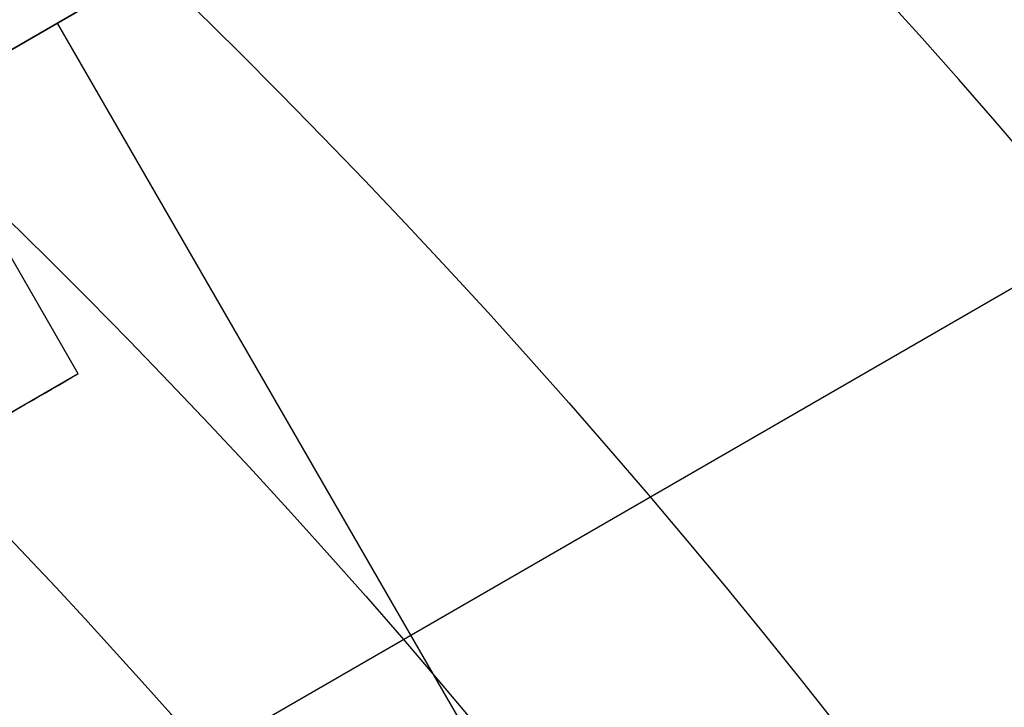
# Model space of a CAD drawing. Extents: x 19329 to 20306, y -2029 to -1182.
# Tile 32 of 66: x 19849.58 to 19855.85, y -1682.62 to -1678.25. Entities that reach past the tile are written whole.
import ezdxf

# ---------------------------------------------------------------- set-up
doc = ezdxf.new("R2010")
doc.units = 0
doc.layers.get('0').update_dxf_attribs({"linetype": 'CONTINUOUS'})
doc.layers.add('COLOR', color=7, linetype='CONTINUOUS')

msp = doc.modelspace()

# ---------------------------------------------------------------- linework, layer by layer
for p, q in [((19842.88018454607, -1682.276208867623, 261.0844421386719), (19858.48369139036, -1673.26751999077, 261.0844421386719)), ((19858.48369139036, -1673.267519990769, 258.0844421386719), (19848.95741194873, -1678.767519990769, 258.0844421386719)), ((19863.33176760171, -1675.664634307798, 261.0844421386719), (19838.21703089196, -1690.164634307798, 261.0844421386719)), ((19849.82343735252, -1678.267519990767, 258.0844421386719), (19854.82343735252, -1686.927774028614, 258.0844421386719)), ((19849.95741194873, -1680.499570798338, 258.0844421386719), (19848.95741194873, -1678.767519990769, 258.0844421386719)), ((19849.95741194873, -1680.499570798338, 258.0844421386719), (19839.56510710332, -1686.499570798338, 258.0844421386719))]:
    msp.add_line(p, q)
for points in [[(19856.02281593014, -1679.158721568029), (19855.79319497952, -1678.891930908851), (19855.56163965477, -1678.626859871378), (19855.32816527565, -1678.363516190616), (19855.09278716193, -1678.101907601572), (19854.85552063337, -1677.842041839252), (19854.61638100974, -1677.583926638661), (19854.3753836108, -1677.327569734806), (19854.13254375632, -1677.072978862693), (19853.88787676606, -1676.820161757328), (19853.64139795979, -1676.569126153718), (19853.39312265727, -1676.319879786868), (19853.14306617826, -1676.072430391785), (19852.89124384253, -1675.826785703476)], [(19849.49848639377, -1679.506005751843), (19849.76176991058, -1679.764662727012), (19850.02284567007, -1680.025595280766), (19850.28169084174, -1680.28879457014), (19850.5382825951, -1680.55425175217), (19850.79259809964, -1680.821957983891), (19851.04461452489, -1681.091904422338), (19851.29430904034, -1681.364082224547), (19851.54165881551, -1681.638482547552), (19851.78664101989, -1681.91509654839), (19852.029232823, -1682.193915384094), (19852.26941139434, -1682.474930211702), (19852.50715390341, -1682.758132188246)]]:
    msp.add_lwpolyline(points)
at = {"extrusion": (0.1124755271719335, 0.194813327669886, 0.9743700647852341)}
msp.add_lwpolyline([(-18054.37167406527, -8257.823916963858), (-18054.88222366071, -8257.51494856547), (-18055.39076947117, -8257.201283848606), (-18055.89725107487, -8256.882941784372), (-18056.4016082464, -8256.559942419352), (-18056.90378097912, -8256.232306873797), (-18057.40370950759, -8255.900057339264), (-18057.90133433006, -8255.563217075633), (-18058.39659623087, -8255.221810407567), (-18058.88943630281, -8254.87586272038), (-18059.37979596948, -8254.525400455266), (-18059.86761700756, -8254.170451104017), (-18060.35284156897, -8253.811043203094), (-18060.83541220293, -8253.447206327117), (-18061.31527187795, -8253.07897108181), (-18061.79236400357, -8252.706369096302), (-18062.26663245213, -8252.3294330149), (-18062.73802158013, -8251.948196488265), (-18063.2064762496, -8251.562694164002), (-18063.67194184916, -8251.172961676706), (-18064.13436431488, -8250.779035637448), (-18064.59369015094, -8250.380953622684), (-18065.04986644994, -8249.978754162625), (-18065.50284091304, -8249.572476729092), (-18065.95256186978, -8249.16216172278), (-18066.39897829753, -8248.747850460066), (-18066.84203984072, -8248.32958515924), (-18067.28169682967, -8247.90740892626), (-18067.71790029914, -8247.481365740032), (-18068.1506020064, -8247.051500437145), (-18068.57975444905, -8246.617858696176), (-18069.00531088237, -8246.180487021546), (-18069.42722533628, -8245.73943272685), (-18069.84545263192, -8245.294743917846), (-18070.25994839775, -8244.846469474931), (-18070.67066908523, -8244.394659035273), (-18071.07757198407, -8243.939362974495), (-18071.48061523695, -8243.480632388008), (-18071.87975785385, -8243.018519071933), (-18072.27495972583, -8242.55307550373), (-18072.66618163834, -8242.084354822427), (-18073.05338528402, -8241.61241080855), (-18073.436533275, -8241.137297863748), (-18073.81558915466, -8240.659070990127), (-18074.19051740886, -8240.177785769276), (-18074.56128347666, -8239.693498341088), (-18074.9278537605, -8239.206265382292), (-18075.29019563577, -8238.716144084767), (-18075.64827745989, -8238.223192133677), (-18076.00206858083, -8237.727467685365), (-18076.35153934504, -8237.229029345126), (-18076.69666110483, -8236.727936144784), (-18077.03740622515, -8236.224247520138), (-18077.37374808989, -8235.718023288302), (-18077.70566110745, -8235.209323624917), (-18078.03312071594, -8234.698209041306), (-18078.35610338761, -8234.184740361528), (-18078.67458663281, -8233.668978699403), (-18078.98854900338, -8233.150985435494), (-18079.29797009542, -8232.630822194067), (-18079.60283055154, -8232.108550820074), (-18079.90311206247, -8231.584233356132), (-18080.19879736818, -8231.057932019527), (-18080.48987025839, -8230.529709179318), (-18080.77631557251, -8229.999627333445), (-18081.05811919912, -8229.467749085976), (-18081.33526807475, -8228.934137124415), (-18081.60775018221, -8228.398854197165), (-18081.87555454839, -8227.861963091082), (-18082.1386712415, -8227.323526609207), (-18082.39709136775, -8226.783607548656), (-18082.65080706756, -8226.242268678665), (-18082.89981151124, -8225.699572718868), (-18083.14409889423, -8225.15558231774), (-18083.38366443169, -8224.61036003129), (-18083.61850435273, -8224.063968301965), (-18083.8486158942, -8223.51646943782), (-18084.07399729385, -8222.967925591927), (-18084.29464778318, -8222.418398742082), (-18084.51056757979, -8221.867950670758), (-18084.7217578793, -8221.316642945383), (-18084.92822084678, -8220.764536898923), (-18085.1299596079, -8220.211693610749), (-18085.32697823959, -8219.658173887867), (-18085.51928176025, -8219.104038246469), (-18085.70687611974, -8218.549346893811), (-18085.88976818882, -8217.994159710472), (-18086.06796574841, -8217.438536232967), (-18086.24147747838, -8216.882535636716), (-18086.41031294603, -8216.326216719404), (-18086.57448259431, -8215.769637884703), (-18086.73399772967, -8215.212857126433), (-18086.88887050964, -8214.655932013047), (-18087.03911393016, -8214.098919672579), (-18087.1847418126, -8213.541876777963), (-18087.32576879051, -8212.984859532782), (-18087.46221029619, -8212.427923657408), (-18087.59408254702, -8211.871124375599), (-18087.72140253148, -8211.314516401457), (-18087.84418799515, -8210.758153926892), (-18087.96245742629, -8210.202090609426), (-18088.07623004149, -8209.646379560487), (-18088.18552577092, -8209.091073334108), (-18088.29036524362, -8208.536223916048), (-18088.39076977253, -8207.981882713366), (-18088.48676133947, -8207.428100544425), (-18088.57836257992, -8206.874927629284), (-18088.66559676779, -8206.322413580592), (-18088.74848780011, -8205.77060739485), (-18088.82706018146, -8205.21955744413), (-18088.90133900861, -8204.669311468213), (-18088.97134995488, -8204.119916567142), (-18089.03711925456, -8203.571419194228), (-18089.09867368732, -8203.023865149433), (-18089.15604056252, -8202.477299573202), (-18089.20924770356, -8201.931766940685), (-18089.25832343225, -8201.387311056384), (-18089.30329655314, -8200.843975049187), (-18089.34419633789, -8200.301801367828), (-18089.38105250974, -8199.76083177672), (-18089.41389522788, -8199.221107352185), (-18089.44275507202, -8198.682668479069), (-18089.46766302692, -8198.14555484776), (-18089.48865046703, -8197.609805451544), (-18089.50574914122, -8197.075458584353), (-18089.51899115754, -8196.542551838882), (-18089.52840896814, -8196.011122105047), (-18089.53403535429, -8195.481205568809), (-18089.5359034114, -8194.952837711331), (-18089.53410419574, -8194.434296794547), (-18089.52868554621, -8193.914263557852), (-18089.51961616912, -8193.392771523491), (-18089.50686506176, -8192.869854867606), (-18089.49040152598, -8192.3455484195), (-18089.4701951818, -8191.819887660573), (-18089.4462159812, -8191.29290872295), (-18089.41843422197, -8190.764648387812), (-18089.38682056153, -8190.235144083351), (-18089.35134603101, -8189.704433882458), (-18089.31198204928, -8189.172556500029), (-18089.26870043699, -8188.63955128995), (-18089.22147343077, -8188.105458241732), (-18089.17027369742, -8187.570317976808), (-18089.11507434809, -8187.034171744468), (-18089.05584895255, -8186.497061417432), (-18088.99257155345, -8185.95902948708), (-18088.92521668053, -8185.4201190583), (-18088.85375936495, -8184.880373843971), (-18088.77817515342, -8184.339838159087), (-18088.69844012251, -8183.798556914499), (-18088.61453089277, -8183.256575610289), (-18088.52642464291, -8182.713940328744), (-18088.43409912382, -8182.170697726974), (-18088.33753267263, -8181.62689502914), (-18088.23670422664, -8181.082580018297), (-18088.13159333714, -8180.537801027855), (-18088.02218018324, -8179.992606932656), (-18087.90844558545, -8179.447047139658), (-18087.79037101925, -8178.901171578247), (-18087.66793862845, -8178.355030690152), (-18087.54113123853, -8177.808675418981), (-18087.40993236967, -8177.262157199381), (-18087.27432624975, -8176.715527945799), (-18087.1342978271, -8176.168840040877), (-18086.9898327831, -8175.622146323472), (-18086.84091754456, -8175.075500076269), (-18086.68753929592, -8174.528955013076), (-18086.52968599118, -8173.982565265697), (-18086.3673463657, -8173.436385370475), (-18086.20050994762, -8172.890470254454), (-18086.02916706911, -8172.344875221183), (-18085.85330887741, -8171.799655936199), (-18085.67292734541, -8171.254868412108), (-18085.48801528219, -8170.710568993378), (-18085.29856634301, -8170.166814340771), (-18085.10457503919, -8169.623661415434), (-18084.90603674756, -8169.081167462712), (-18084.70294771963, -8168.539389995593), (-18084.49530509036, -8167.998386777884), (-18084.28310688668, -8167.458215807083), (-18084.06635203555, -8166.918935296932), (-18083.84504037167, -8166.380603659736), (-18083.61917264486, -8165.843279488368), (-18083.38875052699, -8165.307021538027), (-18083.15377661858, -8164.771888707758), (-18082.91425445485, -8164.237940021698), (-18082.67018851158, -8163.705234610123), (-18082.42158421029, -8163.173831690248), (-18082.16844792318, -8162.643790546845), (-18081.91078697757, -8162.115170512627), (-18081.64860965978, -8161.588030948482), (-18081.38192521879, -8161.062431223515), (-18081.11074386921, -8160.538430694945), (-18080.83507679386, -8160.016088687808), (-18080.55493614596, -8159.495464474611), (-18080.27033505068, -8158.976617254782), (-18079.98128760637, -8158.459606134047), (-18079.68780888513, -8157.944490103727), (-18079.38991493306, -8157.431328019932), (-18079.08762276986, -8156.920178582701), (-18078.78095038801, -8156.41110031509), (-18078.46991675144, -8155.904151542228), (-18078.15454179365, -8155.399390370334), (-18077.83484641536, -8154.896874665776), (-18077.51085248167, -8154.39666203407), (-18077.1825828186, -8153.898809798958), (-18076.85006120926, -8153.403374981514), (-18076.51331238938, -8152.910414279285), (-18076.17236204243, -8152.419984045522), (-18075.82723679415, -8151.932140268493), (-18075.47796420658, -8151.446938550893), (-18075.12457277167, -8150.964434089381), (-18074.76709190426, -8150.484681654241), (-18074.40555193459, -8150.007735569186), (-18074.03998410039, -8149.533649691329), (-18073.67042053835, -8149.062477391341), (-18073.29689427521, -8148.594271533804), (-18072.91943921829, -8148.12908445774), (-18072.53809014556, -8147.666967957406), (-18072.15288269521, -8147.207973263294), (-18071.76385335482, -8146.752151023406), (-18071.37103944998, -8146.29955128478), (-18070.97447913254, -8145.850223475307), (-18070.57421136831, -8145.404216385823), (-18070.1702759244, -8144.961578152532), (-18069.76271335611, -8144.522356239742), (-18069.35156499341, -8144.086597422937), (-18068.93687292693, -8143.654347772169), (-18068.51867999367, -8143.225652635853), (-18068.09702976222, -8142.800556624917), (-18067.67196651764, -8142.379103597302), (-18067.24353524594, -8141.961336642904), (-18066.81178161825, -8141.547298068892), (-18066.37675197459, -8141.137029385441), (-18065.93849330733, -8140.730571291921), (-18065.49705324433, -8140.327963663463), (-18065.05248003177, -8139.929245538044), (-18064.60482251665, -8139.534455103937), (-18064.15413012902, -8139.143629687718), (-18063.70045286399, -8138.756805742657), (-18063.24384126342, -8138.374018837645), (-18062.78434639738, -8137.995303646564), (-18062.32201984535, -8137.620693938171), (-18061.85691367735, -8137.250222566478), (-18061.38908043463, -8136.883921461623), (-18060.91857311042, -8136.521821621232), (-18060.4454451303, -8136.163953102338), (-18059.96975033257, -8135.810345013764), (-18059.49154294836, -8135.461025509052), (-18059.01087758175, -8135.116021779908), (-18058.5278091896, -8134.77536005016), (-18058.04239306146, -8134.439065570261), (-18057.55468479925, -8134.107162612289), (-18057.06474029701, -8133.779674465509), (-18056.57261572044, -8133.456623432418), (-18056.07836748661, -8133.138030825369), (-18055.58205224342, -8132.823916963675)], dxfattribs=at)
at = {"extrusion": (0.1124755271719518, 0.1948133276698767, 0.9743700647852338)}
msp.add_lwpolyline([(-18053.46081628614, -8132.823916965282), (-18053.98188590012, -8133.128708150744), (-18054.50100556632, -8133.438358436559), (-18055.01811201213, -8133.752850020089), (-18055.53314213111, -8134.072163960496), (-18056.04603300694, -8134.396280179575), (-18056.5567219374, -8134.725177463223), (-18057.06514645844, -8135.058833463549), (-18057.5712443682, -8135.397224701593), (-18058.07495375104, -8135.740326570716), (-18058.57621300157, -8136.088113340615), (-18059.07496084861, -8136.440558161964), (-18059.57113637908, -8136.797633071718), (-18060.06467906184, -8137.159308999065), (-18060.55552877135, -8137.525555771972), (-18061.04362581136, -8137.896342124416), (-18061.52891093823, -8138.271635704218), (-18062.01132538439, -8138.651403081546), (-18062.49081088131, -8139.035609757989), (-18062.96730968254, -8139.424220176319), (-18063.44076458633, -8139.817197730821), (-18063.91111895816, -8140.214504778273), (-18064.37831675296, -8140.616102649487), (-18064.84230253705, -8141.021951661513), (-18065.30302150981, -8141.432011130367), (-18065.76041952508, -8141.846239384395), (-18066.21444311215, -8142.264593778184), (-18066.66503949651, -8142.687030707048), (-18067.11215662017, -8143.113505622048), (-18067.55574316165, -8143.543973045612), (-18067.99574855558, -8143.978386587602), (-18068.43212301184, -8144.416698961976), (-18068.86481753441, -8144.858862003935), (-18069.29378393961, -8145.304826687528), (-18069.71897487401, -8145.754543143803), (-18070.1403438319, -8146.207960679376), (-18070.5578451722, -8146.665027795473), (-18070.9714341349, -8147.125692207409), (-18071.38106685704, -8147.589900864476), (-18071.78670038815, -8148.057599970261), (-18072.18829270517, -8148.528735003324), (-18072.58580272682, -8149.003250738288), (-18072.97919032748, -8149.481091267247), (-18073.36841635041, -8149.96220002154), (-18073.7534426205, -8150.446519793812), (-18074.13423195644, -8150.933992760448), (-18074.51074818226, -8151.424560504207), (-18074.88295613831, -8151.918164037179), (-18075.25082169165, -8152.414743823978), (-18075.61431174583, -8152.914239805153), (-18075.97339425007, -8153.416591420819), (-18076.32803820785, -8153.921737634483), (-18076.67821368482, -8154.429616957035), (-18077.0238918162, -8154.940167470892), (-18077.36504481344, -8155.453326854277), (-18077.70164597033, -8155.969032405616), (-18078.03366966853, -8156.487221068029), (-18078.36109138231, -8157.007829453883), (-18078.6838876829, -8157.53079386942), (-18079.00203624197, -8158.056050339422), (-18079.31551583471, -8158.583534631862), (-18079.62430634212, -8159.113182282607), (-18079.92838875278, -8159.644928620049), (-18080.22774516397, -8160.178708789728), (-18080.52235878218, -8160.714457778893), (-18080.81221392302, -8161.252110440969), (-18081.09729601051, -8161.791601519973), (-18081.37759157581, -8162.332865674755), (-18081.65308825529, -8162.875837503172), (-18081.92377478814, -8163.420451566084), (-18082.18964101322, -8163.966642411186), (-18082.45067786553, -8164.514344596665), (-18082.70687737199, -8165.063492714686), (-18082.9582326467, -8165.614021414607), (-18083.20473788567, -8166.165865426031), (-18083.44638836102, -8166.718959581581), (-18083.68318041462, -8167.273238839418), (-18083.91511145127, -8167.828638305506), (-18084.14217993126, -8168.385093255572), (-18084.36438536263, -8168.94253915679), (-18084.58172829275, -8169.500911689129), (-18084.79421029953, -8170.060146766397), (-18085.00183398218, -8170.620180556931), (-18085.20460295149, -8171.180949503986), (-18085.40252181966, -8171.742390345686), (-18085.59559618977, -8172.304440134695), (-18085.78383264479, -8172.867036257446), (-18085.96723873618, -8173.43011645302), (-18086.1458229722, -8173.993618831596), (-18086.31959480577, -8174.557481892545), (-18086.48856462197, -8175.121644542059), (-18086.65274372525, -8175.686046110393), (-18086.8121443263, -8176.250626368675), (-18086.96677952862, -8176.815325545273), (-18087.11666331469, -8177.380084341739), (-18087.26181053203, -8177.944843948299), (-18087.4022368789, -8178.509546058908), (-18087.53795888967, -8179.07413288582), (-18087.66899392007, -8179.638547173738), (-18087.79536013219, -8180.202732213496), (-18087.91707647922, -8180.766631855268), (-18088.03416269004, -8181.330190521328), (-18088.14663925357, -8181.89335321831), (-18088.25452740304, -8182.456065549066), (-18088.3578491, -8183.018273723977), (-18088.45662701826, -8183.579924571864), (-18088.55088452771, -8184.140965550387), (-18088.64064567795, -8184.701344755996), (-18088.72593518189, -8185.261010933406), (-18088.80677839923, -8185.819913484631), (-18088.88320131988, -8186.37800247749), (-18088.95523054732, -8186.935228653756), (-18089.02289328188, -8187.491543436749), (-18089.08621730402, -8188.046898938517), (-18089.14523095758, -8188.601247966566), (-18089.19996313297, -8189.154544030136), (-18089.25044325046, -8189.706741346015), (-18089.29670124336, -8190.257794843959), (-18089.3387675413, -8190.807660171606), (-18089.37667305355, -8191.356293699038), (-18089.41044915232, -8191.903652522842), (-18089.44012765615, -8192.44969446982), (-18089.46574081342, -8192.994378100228), (-18089.48732128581, -8193.537662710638), (-18089.50490213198, -8194.079508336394), (-18089.51851679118, -8194.619875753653), (-18089.5281990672, -8195.158726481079), (-18089.53398311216, -8195.696022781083), (-18089.53590341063, -8196.231727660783), (-18089.53415174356, -8196.743370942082), (-18089.5288765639, -8197.256467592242), (-18089.52004780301, -8197.770985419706), (-18089.50763566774, -8198.286891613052), (-18089.49161065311, -8198.804152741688), (-18089.47194355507, -8199.322734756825), (-18089.44860548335, -8199.842602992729), (-18089.42156787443, -8200.363722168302), (-18089.3908025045, -8200.886056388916), (-18089.35628150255, -8201.409569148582), (-18089.31797736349, -8201.934223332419), (-18089.27586296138, -8202.459981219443), (-18089.22991156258, -8202.986804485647), (-18089.18009683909, -8203.51465420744), (-18089.12639288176, -8204.043490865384), (-18089.06877421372, -8204.573274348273), (-18089.00721580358, -8205.103963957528), (-18088.9416930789, -8205.635518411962), (-18088.87218193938, -8206.167895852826), (-18088.79865877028, -8206.701053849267), (-18088.72110045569, -8207.234949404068), (-18088.63948439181, -8207.769538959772), (-18088.55378850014, -8208.304778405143), (-18088.46399124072, -8208.840623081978), (-18088.37007162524, -8209.377027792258), (-18088.27200923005, -8209.913946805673), (-18088.16978420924, -8210.451333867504), (-18088.06337730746, -8210.989142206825), (-18087.95276987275, -8211.527324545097), (-18087.83794386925, -8212.065833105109), (-18087.71888188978, -8212.60461962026), (-18087.59556716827, -8213.143635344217), (-18087.46798359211, -8213.682831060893), (-18087.33611571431, -8214.222157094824), (-18087.19994876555, -8214.76156332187), (-18087.05946866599, -8215.300999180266), (-18086.91466203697, -8215.840413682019), (-18086.7655162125, -8216.379755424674), (-18086.61201925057, -8216.918972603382), (-18086.45415994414, -8217.458013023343), (-18086.29192783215, -8217.996824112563), (-18086.12531321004, -8218.53535293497), (-18085.9543071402, -8219.073546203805), (-18085.77890146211, -8219.611350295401), (-18085.5990888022, -8220.148711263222), (-18085.41486258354, -8220.685574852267), (-18085.22621703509, -8221.221886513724), (-18085.03314720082, -8221.757591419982), (-18084.83564894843, -8222.292634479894), (-18084.63371897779, -8222.826960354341), (-18084.42735482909, -8223.360513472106), (-18084.21655489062, -8223.893238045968), (-18084.0013184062, -8224.425078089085), (-18083.78164548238, -8224.955977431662), (-18083.5575370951, -8225.48587973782), (-18083.32899509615, -8226.014728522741), (-18083.09602221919, -8226.542467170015), (-18082.85862208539, -8227.069038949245), (-18082.61679920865, -8227.594387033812), (-18082.37055900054, -8228.118454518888), (-18082.11990777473, -8228.641184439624), (-18081.86485275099, -8229.162519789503), (-18081.60540205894, -8229.682403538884), (-18081.34156474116, -8230.200778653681), (-18081.07335075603, -8230.717588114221), (-18080.80077098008, -8231.232774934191), (-18080.52383720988, -8231.746282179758), (-18080.24256216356, -8232.258052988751), (-18079.95695948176, -8232.768030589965), (-18079.66704372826, -8233.276158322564), (-18079.37283039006, -8233.782379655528), (-18079.07433587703, -8234.286638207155), (-18078.7715775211, -8234.788877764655), (-18078.46457357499, -8235.289042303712), (-18078.15334321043, -8235.787076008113), (-18077.83790651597, -8236.282923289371), (-18077.51828449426, -8236.776528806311), (-18077.19449905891, -8237.267837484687), (-18076.86657303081, -8237.756794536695), (-18076.53453013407, -8238.243345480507), (-18076.1983949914, -8238.727436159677), (-18075.85819311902, -8239.209012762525), (-18075.51395092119, -8239.688021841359), (-18075.16569568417, -8240.16441033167), (-18074.81345556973, -8240.638125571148), (-18074.45725960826, -8241.10911531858), (-18074.09713769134, -8241.577327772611), (-18073.73312056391, -8242.042711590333), (-18073.36523981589, -8242.505215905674), (-18072.99352787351, -8242.964790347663), (-18072.61801799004, -8243.421385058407), (-18072.23874423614, -8243.874950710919), (-18071.85574148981, -8244.325438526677), (-18071.46904542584, -8244.77280029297), (-18071.07869250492, -8245.216988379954), (-18070.68471996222, -8245.657955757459), (-18070.28716579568, -8246.095656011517), (-18069.88606875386, -8246.530043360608), (-18069.48146832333, -8246.961072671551), (-18069.0734047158, -8247.38869947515), (-18068.66191885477, -8247.812879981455), (-18068.24705236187, -8248.23357109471), (-18067.82884754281, -8248.650730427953), (-18067.40734737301, -8249.06431631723), (-18066.9825954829, -8249.474287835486), (-18066.55463614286, -8249.880604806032), (-18066.12351424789, -8250.283227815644), (-18065.68927530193, -8250.682118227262), (-18065.25196540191, -8251.077238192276), (-18064.81163122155, -8251.468550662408), (-18064.36831999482, -8251.85601940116), (-18063.92207949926, -8252.239608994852), (-18063.47295803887, -8252.619284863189), (-18063.02100442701, -8252.995013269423), (-18062.56626796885, -8253.366761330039), (-18062.1087984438, -8253.734497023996), (-18061.6486460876, -8254.098189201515), (-18061.18586157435, -8254.457807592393), (-18060.72049599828, -8254.813322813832), (-18060.25260085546, -8255.164706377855), (-18059.78222802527, -8255.511930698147), (-18059.30942975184, -8255.85496909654), (-18058.83425862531, -8256.193795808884), (-18058.35676756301, -8256.528385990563), (-18057.8770097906, -8256.858715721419), (-18057.39503882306, -8257.18476201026), (-18056.91090844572, -8257.50650279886), (-18056.42467269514, -8257.82391696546)], dxfattribs=at)
at = {"extrusion": (0.1124755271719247, 0.1948133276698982, 0.9743700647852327)}
msp.add_lwpolyline([(-18059.82186219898, -8132.823916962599), (-18060.29727702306, -8133.159034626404), (-18060.77044049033, -8133.498225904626), (-18061.24130344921, -8133.84146741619), (-18061.70981704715, -8134.18873495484), (-18062.1759327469, -8134.540003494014), (-18062.63960234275, -8134.895247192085), (-18063.10077797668, -8135.254439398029), (-18063.55941215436, -8135.617552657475), (-18064.01545776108, -8135.984558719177), (-18064.4688680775, -8136.355428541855), (-18064.91959679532, -8136.730132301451), (-18065.36759803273, -8137.108639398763), (-18065.81282634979, -8137.490918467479), (-18066.25523676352, -8137.876937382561), (-18066.69478476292, -8138.266663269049), (-18067.13142632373, -8138.660062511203), (-18067.56511792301, -8139.057100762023), (-18067.9958165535, -8139.457742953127), (-18068.42347973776, -8139.861953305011), (-18068.84806554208, -8140.269695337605), (-18069.26953259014, -8140.680931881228), (-18069.68784007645, -8141.09562508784), (-18070.10294777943, -8141.513736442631), (-18070.5148160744, -8141.93522677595), (-18070.92340594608, -8142.360056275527), (-18071.328679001, -8142.788184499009), (-18071.73059747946, -8143.219570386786), (-18072.12912426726, -8143.654172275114), (-18072.52422290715, -8144.091947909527), (-18072.91585760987, -8144.532854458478), (-18073.30399326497, -8144.976848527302), (-18073.68859545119, -8145.423886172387), (-18074.06963044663, -8145.873922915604), (-18074.44706523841, -8146.326913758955), (-18074.8208675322, -8146.782813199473), (-18075.19100576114, -8147.241575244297), (-18075.55744909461, -8147.703153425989), (-18075.92016744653, -8148.167500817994), (-18076.27913148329, -8148.634570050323), (-18076.6343126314, -8149.104313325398), (-18076.98568308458, -8149.576682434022), (-18077.33321581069, -8150.051628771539), (-18077.67688455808, -8150.529103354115), (-18078.01666386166, -8151.009056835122), (-18078.35252904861, -8151.491439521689), (-18078.68445624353, -8151.976201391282), (-18079.01242237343, -8152.463292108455), (-18079.33640517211, -8152.95266104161), (-18079.65638318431, -8153.444257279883), (-18079.9723357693, -8153.938029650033), (-18080.28424310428, -8154.433926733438), (-18080.59208618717, -8154.931896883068), (-18080.89584683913, -8155.431888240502), (-18081.19550770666, -8155.933848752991), (-18081.49105226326, -8156.437726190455), (-18081.78246481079, -8156.943468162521), (-18082.06973048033, -8157.451022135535), (-18082.35283523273, -8157.960335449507), (-18082.63176585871, -8158.47135533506), (-18082.90650997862, -8158.984028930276), (-18083.17705604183, -8159.498303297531), (-18083.44339332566, -8160.014125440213), (-18083.70551193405, -8160.531442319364), (-18083.96340279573, -8161.050200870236), (-18084.21705766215, -8161.570348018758), (-18084.46646910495, -8162.091830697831), (-18084.71163051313, -8162.614595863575), (-18084.95253608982, -8163.138590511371), (-18085.18918084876, -8163.663761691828), (-18085.42156061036, -8164.19005652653), (-18085.64967199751, -8164.717422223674), (-18085.87351243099, -8165.245806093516), (-18086.09308012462, -8165.775155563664), (-18086.30837407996, -8166.30541819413), (-18086.51939408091, -8166.836541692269), (-18086.72614068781, -8167.368473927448), (-18086.92861523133, -8167.901162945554), (-18087.12681980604, -8168.434556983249), (-18087.32075726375, -8168.968604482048), (-18087.51043120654, -8169.503254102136), (-18087.69584597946, -8170.038454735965), (-18087.87700666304, -8170.574155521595), (-18088.05391906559, -8171.110305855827), (-18088.2265897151, -8171.646855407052), (-18088.39502585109, -8172.183754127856), (-18088.55923541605, -8172.720952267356), (-18088.71922704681, -8173.258400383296), (-18088.87501006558, -8173.796049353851), (-18089.0265944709, -8174.333850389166), (-18089.17399092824, -8174.871755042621), (-18089.3172107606, -8175.409715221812), (-18089.45626593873, -8175.947683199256), (-18089.59116907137, -8176.485611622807), (-18089.72193339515, -8177.023453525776), (-18089.84857276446, -8177.561162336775), (-18089.97110164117, -8178.098691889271), (-18090.08953508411, -8178.635996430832), (-18090.20388873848, -8179.173030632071), (-18090.31417882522, -8179.709749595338), (-18090.4204221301, -8180.246108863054), (-18090.52263599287, -8180.782064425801), (-18090.62083829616, -8181.317572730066), (-18090.71504745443, -8181.852590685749), (-18090.80528240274, -8182.387075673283), (-18090.89156258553, -8182.920985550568), (-18090.97390794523, -8183.454278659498), (-18091.05233891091, -8183.986913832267), (-18091.12687638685, -8184.51885039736), (-18091.19754174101, -8185.050048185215), (-18091.26435679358, -8185.580467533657), (-18091.32734380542, -8186.11006929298), (-18091.38652546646, -8186.638814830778), (-18091.44192488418, -8187.166666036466), (-18091.49356557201, -8187.693585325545), (-18091.54147143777, -8188.219535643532), (-18091.58566677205, -8188.744480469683), (-18091.62617623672, -8189.268383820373), (-18091.66302485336, -8189.791210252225), (-18091.69623799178, -8190.312924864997), (-18091.7258413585, -8190.833493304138), (-18091.75186098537, -8191.352881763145), (-18091.77432321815, -8191.871056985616), (-18091.79325470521, -8192.38798626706), (-18091.80868238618, -8192.903637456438), (-18091.82063348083, -8193.417978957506), (-18091.82913547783, -8193.930979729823), (-18091.83421612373, -8194.442609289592), (-18091.83590341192, -8194.95283771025), (-18091.83415593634, -8195.472086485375), (-18091.8288937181, -8195.992785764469), (-18091.82008726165, -8196.514903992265), (-18091.80770733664, -8197.038409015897), (-18091.79172498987, -8197.563268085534), (-18091.77211155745, -8198.089447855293), (-18091.74883867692, -8198.616914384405), (-18091.72187829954, -8199.145633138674), (-18091.6912027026, -8199.675568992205), (-18091.6567845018, -8200.206686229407), (-18091.61859666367, -8200.738948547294), (-18091.57661251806, -8201.272319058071), (-18091.53080577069, -8201.806760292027), (-18091.48115051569, -8202.342234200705), (-18091.42762124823, -8202.878702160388), (-18091.37019287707, -8203.416124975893), (-18091.30884073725, -8203.954462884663), (-18091.24354060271, -8204.49367556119), (-18091.17426869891, -8205.033722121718), (-18091.10100171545, -8205.574561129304), (-18091.02371681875, -8206.116150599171), (-18090.94239166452, -8206.658448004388), (-18090.85700441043, -8207.20141028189), (-18090.76753372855, -8207.744993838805), (-18090.67395881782, -8208.289154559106), (-18090.57625941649, -8208.833847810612), (-18090.47441581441, -8209.37902845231), (-18090.36840886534, -8209.924650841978), (-18090.25821999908, -8210.470668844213), (-18090.14383123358, -8211.017035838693), (-18090.02522518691, -8211.563704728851), (-18089.90238508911, -8212.11062795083), (-18089.77529479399, -8212.65775748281), (-18089.64393879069, -8213.205044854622), (-18089.50830221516, -8213.752441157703), (-18089.36837086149, -8214.299897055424), (-18089.22413119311, -8214.847362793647), (-18089.07557035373, -8215.39478821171), (-18088.92267617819, -8215.942122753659), (-18088.7654372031, -8216.489315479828), (-18088.60384267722, -8217.03631507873), (-18088.43788257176, -8217.583069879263), (-18088.26754759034, -8218.129527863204), (-18088.09282917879, -8218.67563667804), (-18087.91371953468, -8219.221343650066), (-18087.73021161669, -8219.7665957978), (-18087.54229915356, -8220.311339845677), (-18087.34997665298, -8220.855522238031), (-18087.15323941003, -8221.399089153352), (-18086.95208351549, -8221.941986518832), (-18086.74650586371, -8222.484160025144), (-18086.53650416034, -8223.025555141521), (-18086.32207692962, -8223.566117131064), (-18086.10322352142, -8224.105791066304), (-18085.87994411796, -8224.64452184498), (-18085.65223974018, -8225.182254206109), (-18085.42011225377, -8225.718932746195), (-18085.18356437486, -8226.254501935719), (-18084.9425996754, -8226.788906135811), (-18084.69722258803, -8227.322089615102), (-18084.44743841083, -8227.853996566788), (-18084.19325331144, -8228.384571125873), (-18083.93467433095, -8228.913757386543), (-18083.67170938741, -8229.441499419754), (-18083.40436727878, -8229.967741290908), (-18083.13265768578, -8230.492427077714), (-18082.85659117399, -8231.015500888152), (-18082.57617919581, -8231.536906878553), (-18082.2914340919, -8232.056589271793), (-18082.00236909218, -8232.574492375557), (-18081.70899831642, -8233.090560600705), (-18081.4113367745, -8233.60473847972), (-18081.1094003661, -8234.11697068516), (-18080.80320588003, -8234.627202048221), (-18080.49277099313, -8235.135377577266), (-18080.17811426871, -8235.641442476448), (-18079.8592551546, -8236.14534216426), (-18079.53621398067, -8236.647022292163), (-18079.20901195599, -8237.14642876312), (-18078.87767116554, -8237.643507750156), (-18078.54221456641, -8238.138205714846), (-18078.20266598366, -8238.63046942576), (-18077.85905010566, -8239.120245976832), (-18077.51139247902, -8239.60748280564), (-18077.15971950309, -8240.09212771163), (-18076.80405842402, -8240.57412887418), (-18076.44443732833, -8241.053434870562), (-18076.08088513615, -8241.529994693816), (-18075.71343159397, -8242.003757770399), (-18075.34210726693, -8242.474673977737), (-18074.96694353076, -8242.942693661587), (-18074.5879725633, -8243.407767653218), (-18074.2052273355, -8243.869847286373), (-18073.81874160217, -8244.32888441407), (-18073.4285498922, -8244.784831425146), (-18073.03468749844, -8245.237641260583), (-18072.6371904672, -8245.687267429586), (-18072.2360955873, -8246.133664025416), (-18071.83144037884, -8246.576785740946), (-18071.42326308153, -8247.016587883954), (-18071.01160264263, -8247.453026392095), (-18070.59649870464, -8247.88605784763), (-18070.17799159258, -8248.315639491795), (-18069.75612230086, -8248.741729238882), (-18069.33093248, -8249.16428568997), (-18068.90246442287, -8249.583268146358), (-18068.47076105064, -8249.998636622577), (-18068.03586589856, -8250.410351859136), (-18067.59782310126, -8250.81837533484), (-18067.1566773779, -8251.222669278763), (-18066.71247401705, -8251.623196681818), (-18066.2652588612, -8252.019921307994), (-18065.81507829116, -8252.412807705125), (-18065.36197921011, -8252.801821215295), (-18064.90600902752, -8253.186927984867), (-18064.44721564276, -8253.568094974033), (-18063.98564742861, -8253.94528996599), (-18063.52135321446, -8254.318481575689), (-18063.05438226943, -8254.687639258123), (-18062.58478428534, -8255.052733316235), (-18062.11260935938, -8255.413734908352), (-18061.6379079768, -8255.77061605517), (-18061.16073099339, -8256.123349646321), (-18060.68112961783, -8256.471909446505), (-18060.19915539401, -8256.816270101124), (-18059.71486018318, -8257.156407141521), (-18059.22829614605, -8257.492296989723), (-18058.73951572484, -8257.823916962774)], dxfattribs=at)
at = {"extrusion": (0.1124755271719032, 0.1948133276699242, 0.9743700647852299)}
msp.add_lwpolyline([(-18060.57947967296, -8257.823916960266), (-18061.04541041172, -8257.486593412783), (-18061.5090698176, -8257.145333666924), (-18061.97041101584, -8256.80016149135), (-18062.42938744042, -8256.451101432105), (-18062.88595284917, -8256.098178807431), (-18063.34006133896, -8255.741419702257), (-18063.79166736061, -8255.380850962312), (-18064.24072573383, -8255.01650018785), (-18064.68719166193, -8254.648395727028), (-18065.13102074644, -8254.27656666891), (-18065.57216900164, -8253.901042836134), (-18066.01059286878, -8253.521854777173), (-18066.44624923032, -8253.139033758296), (-18066.8790954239, -8252.752611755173), (-18067.30908925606, -8252.362621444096), (-18067.73618901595, -8251.969096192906), (-18068.16035348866, -8251.572070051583), (-18068.58154196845, -8251.171577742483), (-18068.99971427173, -8250.767654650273), (-18069.41483074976, -8250.360336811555), (-18069.8268523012, -8249.949660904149), (-18070.23574038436, -8249.535664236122), (-18070.64145702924, -8249.118384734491), (-18071.04396484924, -8248.697860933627), (-18071.44322705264, -8248.274131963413), (-18071.83920745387, -8247.847237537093), (-18072.23187048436, -8247.417217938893), (-18072.62118120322, -8246.984114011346), (-18073.00710530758, -8246.547967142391), (-18073.38960914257, -8246.108819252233), (-18073.76865971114, -8245.666712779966), (-18074.14422468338, -8245.221690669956), (-18074.51627240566, -8244.77379635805), (-18074.88477190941, -8244.323073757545), (-18075.24969291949, -8243.869567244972), (-18075.61100586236, -8243.413321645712), (-18075.9686818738, -8242.954382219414), (-18076.32269280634, -8242.492794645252), (-18076.67301123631, -8242.028605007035), (-18077.01961047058, -8241.561859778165), (-18077.36246455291, -8241.092605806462), (-18077.70154826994, -8240.620890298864), (-18078.03683715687, -8240.146760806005), (-18078.36830750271, -8239.670265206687), (-18078.69593635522, -8239.191451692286), (-18079.01970152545, -8238.710368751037), (-18079.33958159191, -8238.227065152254), (-18079.65555590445, -8237.741589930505), (-18079.96760458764, -8237.253992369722), (-18080.27570854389, -8236.764321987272), (-18080.57984945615, -8236.272628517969), (-18080.88000979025, -8235.778961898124), (-18081.1761727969, -8235.283372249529), (-18081.46832251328, -8234.78590986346), (-18081.75644376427, -8234.286625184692), (-18082.04052216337, -8233.785568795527), (-18082.32054411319, -8233.282791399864), (-18082.59649680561, -8232.778343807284), (-18082.86836822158, -8232.272276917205), (-18083.13614713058, -8231.764641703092), (-18083.39982308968, -8231.255489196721), (-18083.65938644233, -8230.744870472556), (-18083.91482831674, -8230.232836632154), (-18084.16614062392, -8229.719438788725), (-18084.4133160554, -8229.204728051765), (-18084.65634808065, -8228.6887555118), (-18084.89523094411, -8228.17157222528), (-18085.12995966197, -8227.653229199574), (-18085.36053001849, -8227.133777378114), (-18085.58693856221, -8226.613267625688), (-18085.80918260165, -8226.091750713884), (-18086.0272602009, -8225.569277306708), (-18086.24117017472, -8225.045897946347), (-18086.45091208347, -8224.521663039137), (-18086.65648622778, -8223.996622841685), (-18086.85789364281, -8223.470827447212), (-18087.05513609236, -8222.944326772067), (-18087.24821606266, -8222.417170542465), (-18087.43713675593, -8221.889408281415), (-18087.62190208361, -8221.361089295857), (-18087.80251665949, -8220.832262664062), (-18087.97898579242, -8220.302977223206), (-18088.15131547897, -8219.773281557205), (-18088.31951239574, -8219.24322398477), (-18088.48358389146, -8218.712852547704), (-18088.64353797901, -8218.182214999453), (-18088.79938332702, -8217.651358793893), (-18088.95112925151, -8217.12033107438), (-18089.09878570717, -8216.58917866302), (-18089.24236327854, -8216.057948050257), (-18089.381873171, -8215.52668538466), (-18089.51732720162, -8214.99543646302), (-18089.64873778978, -8214.464246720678), (-18089.77611794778, -8213.933161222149), (-18089.89948127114, -8213.402224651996), (-18090.0188419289, -8212.87148130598), (-18090.13421465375, -8212.340975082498), (-18090.24561473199, -8211.81074947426), (-18090.35305799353, -8211.280847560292), (-18090.45656080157, -8210.751311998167), (-18090.55614004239, -8210.222185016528), (-18090.65181311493, -8209.693508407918), (-18090.74359792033, -8209.165323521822), (-18090.8315128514, -8208.637671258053), (-18090.91557678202, -8208.110592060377), (-18090.99580905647, -8207.584125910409), (-18091.07222947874, -8207.058312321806), (-18091.14485830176, -8206.53319033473), (-18091.21371621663, -8206.008798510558), (-18091.27882434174, -8205.485174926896), (-18091.34020421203, -8204.962357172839), (-18091.39787776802, -8204.440382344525), (-18091.45186734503, -8203.919287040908), (-18091.50219566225, -8203.399107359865), (-18091.54888581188, -8202.879878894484), (-18091.59196124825, -8202.361636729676), (-18091.63144577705, -8201.84441543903), (-18091.6673635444, -8201.328249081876), (-18091.69973902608, -8200.81317120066), (-18091.72859701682, -8200.299214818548), (-18091.75396261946, -8199.786412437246), (-18091.77586123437, -8199.27479603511), (-18091.79431854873, -8198.764397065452), (-18091.80936052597, -8198.25524645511), (-18091.82101339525, -8197.74737460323), (-18091.82930364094, -8197.240811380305), (-18091.83425799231, -8196.735586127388), (-18091.8359034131, -8196.231727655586), (-18091.83411061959, -8195.705789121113), (-18091.82871167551, -8195.178362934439), (-18091.81967593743, -8194.649481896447), (-18091.80697304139, -8194.119179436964), (-18091.79057291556, -8193.587489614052), (-18091.77044579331, -8193.054447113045), (-18091.74656222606, -8192.520087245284), (-18091.71889309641, -8191.984445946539), (-18091.68740963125, -8191.447559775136), (-18091.65208341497, -8190.909465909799), (-18091.61288640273, -8190.370202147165), (-18091.56979093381, -8189.829806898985), (-18091.52276974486, -8189.288319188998), (-18091.47179598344, -8188.745778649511), (-18091.41684322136, -8188.202225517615), (-18091.35788546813, -8187.657700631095), (-18091.29489718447, -8187.112245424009), (-18091.22785329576, -8186.565901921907), (-18091.15672920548, -8186.018712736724), (-18091.08150080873, -8185.47072106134), (-18091.00214450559, -8184.921970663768), (-18090.91863721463, -8184.372505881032), (-18090.83095638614, -8183.822371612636), (-18090.73908001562, -8183.27161331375), (-18090.6429866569, -8182.72027698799), (-18090.54265543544, -8182.168409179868), (-18090.4380660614, -8181.616056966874), (-18090.32919884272, -8181.06326795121), (-18090.21603469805, -8180.510090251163), (-18090.09855516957, -8179.956572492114), (-18089.97674243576, -8179.402763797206), (-18089.85057932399, -8178.84871377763), (-18089.72004932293, -8178.294472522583), (-18089.58513659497, -8177.740090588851), (-18089.44582598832, -8177.185618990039), (-18089.302103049, -8176.631109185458), (-18089.1539540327, -8176.076613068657), (-18089.0013659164, -8175.522182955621), (-18088.84432640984, -8174.967871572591), (-18088.68282396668, -8174.413732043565), (-18088.51684779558, -8173.859817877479), (-18088.34638787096, -8173.306182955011), (-18088.17143494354, -8172.752881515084), (-18087.99198055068, -8172.199968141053), (-18087.80801702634, -8171.647497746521), (-18087.61953751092, -8171.095525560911), (-18087.42653596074, -8170.544107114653), (-18087.22900715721, -8169.99329822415), (-18087.02694671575, -8169.44315497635), (-18086.82035109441, -8168.893733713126), (-18086.60921760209, -8168.345091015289), (-18086.39354440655, -8167.797283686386), (-18086.17333054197, -8167.250368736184), (-18085.94857591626, -8166.704403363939), (-18085.71928131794, -8166.159444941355), (-18085.4854484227, -8165.615550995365), (-18085.24707979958, -8165.07277919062), (-18085.00417891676, -8164.531187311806), (-18084.756750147, -8163.990833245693), (-18084.5047987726, -8163.451774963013), (-18084.24833099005, -8162.914070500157), (-18083.98735391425, -8162.377777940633), (-18083.72187558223, -8161.842955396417), (-18083.45190495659, -8161.309660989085), (-18083.17745192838, -8160.777952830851), (-18082.89852731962, -8160.247889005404), (-18082.61514288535, -8159.719527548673), (-18082.32731131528, -8159.192926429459), (-18082.03504623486, -8158.66814352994), (-18081.73836220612, -8158.145236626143), (-18081.43727472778, -8157.62426336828), (-18081.13180023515, -8157.105281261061), (-18080.82195609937, -8156.588347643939), (-18080.50776062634, -8156.073519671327), (-18080.18923305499, -8155.56085429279), (-18079.86639355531, -8155.050408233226), (-18079.5392632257, -8154.542237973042), (-18079.20786408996, -8154.036399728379), (-18078.87221909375, -8153.532949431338), (-18078.53235210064, -8153.03194271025), (-18078.18828788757, -8152.533434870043), (-18077.84005213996, -8152.037480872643), (-18077.48767144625, -8151.544135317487), (-18077.13117329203, -8151.05345242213), (-18076.77058605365, -8150.565486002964), (-18076.40593899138, -8150.080289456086), (-18076.03726224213, -8149.597915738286), (-18075.66458681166, -8149.11841734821), (-18075.28794456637, -8148.641846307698), (-18074.90736822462, -8148.168254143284), (-18074.52289134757, -8147.697691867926), (-18074.13454832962, -8147.23020996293), (-18073.74237438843, -8146.765858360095), (-18073.3464055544, -8146.304686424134), (-18072.94667865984, -8145.846742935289), (-18072.54323132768, -8145.392076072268), (-18072.1361019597, -8144.940733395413), (-18071.72532972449, -8144.492761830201), (-18071.31095454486, -8144.048207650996), (-18070.89301708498, -8143.607116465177), (-18070.47155873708, -8143.169533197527), (-18070.0466216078, -8142.735502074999), (-18069.61824850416, -8142.305066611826), (-18069.18648291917, -8141.878269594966), (-18068.75136901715, -8141.45515306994), (-18068.31295161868, -8141.035758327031), (-18067.87127618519, -8140.620125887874), (-18067.42638880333, -8140.208295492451), (-18066.97833616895, -8139.80030608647), (-18066.52716557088, -8139.396195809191), (-18066.07292487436, -8138.996001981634), (-18065.61566250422, -8138.599761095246), (-18065.1554274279, -8138.20750880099), (-18064.69226913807, -8137.819279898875), (-18064.22623763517, -8137.435108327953), (-18063.75738340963, -8137.055027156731), (-18063.28575742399, -8136.679068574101), (-18062.81141109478, -8136.307263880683), (-18062.33439627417, -8135.939643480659), (-18061.85476523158, -8135.576236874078), (-18061.37257063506, -8135.217072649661), (-18060.88786553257, -8134.862178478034), (-18060.4007033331, -8134.511581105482), (-18059.91113778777, -8134.165306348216), (-18059.41922297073, -8133.823379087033), (-18058.92501326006, -8133.485823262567), (-18058.42856331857, -8133.152661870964), (-18057.9299280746, -8132.823916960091)], dxfattribs=at)
at = {"extrusion": (0, 0, -1)}
for centre, radius, start, end in [((-19817.78530688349, -1711.7758502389, -89.37470231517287), 70.9424557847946, 329.9999999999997, 149.9999999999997), ((-19817.78530688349, -1711.7758502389, -46.50000292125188), 70.9424557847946, 329.9999999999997, 149.9999999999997), ((-19817.78530688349, -1711.7758502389, -259.6250029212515), 65.00000000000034, 330.0000000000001, 150.0000000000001), ((-19817.78530688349, -1711.7758502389, -259.6250029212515), 64, 329.9999999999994, 149.9999999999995), ((-19817.78530688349, -1711.7758502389, -88.12500292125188), 52.0912327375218, 329.9999999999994, 149.9999999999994), ((-19817.78530688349, -1711.7758502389, -62.12500292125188), 47.0345567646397, 330.0000000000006, 150.0000000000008), ((-19817.78530688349, -1711.7758502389, -199.6250029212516), 39.9999999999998, 330.0000000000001, 150.0000000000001), ((-19817.78530688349, -1711.7758502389, -89.37470231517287), 70.94245578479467, 149.9999999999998, 329.9999999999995), ((-19817.78530688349, -1711.7758502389, -46.50000292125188), 70.94245578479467, 149.9999999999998, 329.9999999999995), ((-19817.78530688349, -1711.7758502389, -259.6250029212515), 65.00000000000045, 150.0000000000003, 329.9999999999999), ((-19817.78530688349, -1711.7758502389, -259.6250029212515), 64, 149.9999999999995, 329.9999999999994)]:
    msp.add_arc(centre, radius, start, end, dxfattribs=at)
for centre, radius, start, end in [((19817.78530688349, -1711.7758502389, 89.37470231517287), 73.2424557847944, 30.00000000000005, 210.0000000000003), ((19817.78530688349, -1711.7758502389, 46.50000292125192), 71.74245578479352, 52.49999999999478, 187.5000000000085), ((19817.78530692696, -1711.775850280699, 88.63012703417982), 71.44457953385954, 30.00000004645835, 209.9999999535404), ((19817.78530688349, -1711.7758502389, 89.05580518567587), 71.21139006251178, 29.99999999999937, 209.9999999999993), ((19817.78530688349, -1711.7758502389, 245.6831232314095), 65.00000000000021, 29.99999999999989, 209.9999999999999), ((19817.78530688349, -1711.7758502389, 245.6831232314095), 64.00000000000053, 29.99999999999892, 209.9999999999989), ((19817.78530688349, -1711.775850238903, 211.3914713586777), 58.01326896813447, 30.00000000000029, 209.9999999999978), ((19817.78530688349, -1711.775850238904, 212.0545527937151), 57.26209357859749, 30.00000000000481, 209.9999999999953), ((19817.78530688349, -1711.7758502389, 67.12500292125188), 53.5819397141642, 30.00000000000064, 210.0000000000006), ((19817.78530688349, -1711.7758502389, 65.62055118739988), 53.58193971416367, 29.99999999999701, 209.999999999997), ((19817.78530688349, -1711.7758502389, 67.12500292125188), 52.0912327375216, 30.00000000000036, 210.0000000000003), ((19817.78530688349, -1711.7758502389, 77.62500292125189), 52.09123273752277, 30.00000000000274, 210.0000000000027), ((19817.78530688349, -1711.7758502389, 105.1250029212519), 43.8181587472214, 29.99999999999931, 209.9999999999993), ((19817.78530688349, -1711.7758502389, 52.53957701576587), 42.50584972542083, 30.00000000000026, 210.0000000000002), ((19817.78530688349, -1711.7758502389, 200.6250029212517), 39.8744380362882, 29.99999999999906, 209.999999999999), ((19817.78530688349, -1711.7758502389, 89.37470231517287), 73.2424557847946, 210.0000000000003, 30.00000000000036), ((19817.78530686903, -1711.775850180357, 88.63012703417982), 71.44457953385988, 210.0000000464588, 29.9999999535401), ((19817.78530688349, -1711.775850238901, 89.05580518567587), 71.21139006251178, 209.999999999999, 29.99999999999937), ((19817.78530688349, -1711.7758502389, 245.6831232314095), 64.99999999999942, 209.9999999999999, 29.99999999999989), ((19817.78530688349, -1711.7758502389, 245.6831232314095), 63.99999999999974, 210.0000000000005, 30.00000000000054)]:
    msp.add_arc(centre, radius, start, end)
at = {"extrusion": (0.2249510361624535, -1.183878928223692e-08, -0.9743700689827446)}
msp.add_arc((-1711.774810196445, 19325.05860159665, 4393.387816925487), 56.00000550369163, 27.61352608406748, 57.60763157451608, dxfattribs=at)
at = {"extrusion": (-0.2249511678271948, -6.972049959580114e-08, 0.9743700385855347)}
msp.add_arc((1711.781992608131, 19325.05740778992, -4394.335846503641), 56.00000007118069, 122.3923481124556, 152.3864611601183, dxfattribs=at)
at = {"extrusion": (0.4999999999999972, -0.8660254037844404, 1.387778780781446e-16)}
msp.add_arc((16338.68853915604, 231.7412435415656, 11391.33402533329), 33.12905823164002, 284.2040239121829, 5.407000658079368e-13, dxfattribs=at)
at = {"extrusion": (0.5000000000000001, -0.8660254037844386, 4.904564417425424e-16)}
msp.add_arc((16338.688539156, 231.7412435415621, 11391.33402533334), 32.12905823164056, 284.4245334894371, 359.9999999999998, dxfattribs=at)
at = {"extrusion": (-0.5000000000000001, 0.8660254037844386, -2.273736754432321e-13)}
msp.add_arc((-16350.31759738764, 256.0844421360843, -11380.33402533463), 2, 0, 90.00000000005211, dxfattribs=at)
at = {"layer": 'COLOR', "extrusion": (0, 0, -1)}
for centre, radius, start, end in [((-19817.78531401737, -1711.775867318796, 10.54089386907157), 152.392098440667, 333.3815781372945, 153.3815781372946), ((-19817.78531401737, -1711.775867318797, -43.50000292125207), 74.99999999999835, 63.38157813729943, 243.3815781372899), ((-19817.78531401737, -1711.775867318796, -18.68835025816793), 83.81579491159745, 333.3815781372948, 153.3815781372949), ((-19817.78531401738, -1711.7758673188, -43.50000292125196), 73.00000000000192, 63.38157813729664, 243.3815781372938), ((-19817.78531401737, -1711.775867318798, -33.3991820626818), 72.99999999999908, 63.38157813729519, 243.3815781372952), ((-19817.78531401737, -1711.775867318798, -32.97295255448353), 74.99999999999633, 63.38157813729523, 243.3815781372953), ((-19817.78531401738, -1711.775867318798, -43.50000292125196), 73.00000000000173, 63.38157813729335, 243.3815781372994), ((-19817.78531401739, -1711.775867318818, -26.2000005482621), 61.09154780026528, 333.3815781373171, 153.3815781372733), ((-19817.78531401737, -1711.775867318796, 10.54089386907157), 152.3920984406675, 153.3815781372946, 333.3815781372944), ((-19817.79341637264, -1711.771824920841, -28.2000005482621), 59.50000000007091, 333.3815781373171, 153.3815781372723), ((-19817.79341637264, -1711.771824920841, -26.2000005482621), 59.50000000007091, 333.3815781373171, 153.3815781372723), ((-19817.79341637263, -1711.771824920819, -27.2000005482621), 59.50000000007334, 333.3815781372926, 153.3815781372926), ((-19817.78531401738, -1711.775867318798, -43.50000292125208), 74.99999999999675, 243.3815781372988, 63.38157813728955), ((-19817.78531401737, -1711.775867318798, -32.97295255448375), 75.00000000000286, 243.3815781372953, 63.38157813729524), ((-19817.78531401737, -1711.775867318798, -33.39918206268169), 73.00000000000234, 243.3815781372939, 63.38157813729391), ((-19817.78531401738, -1711.775867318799, -43.50000292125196), 72.99999999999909, 243.3815781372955, 63.38157813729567), ((-19817.78531401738, -1711.775867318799, -43.50000292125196), 72.99999999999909, 243.3815781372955, 63.38157813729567), ((-19817.78531401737, -1711.775867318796, -18.68835025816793), 83.81579491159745, 153.3815781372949, 333.3815781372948)]:
    msp.add_arc(centre, radius, start, end, dxfattribs=at)
at = {"layer": 'COLOR'}
for centre, radius, start, end in [((19817.78531401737, -1711.775867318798, -35.79999945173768), 153, 26.61842186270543, 206.618421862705), ((19817.78531401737, -1711.775867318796, -11.46081713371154), 152.9999999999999, 26.61842186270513, 206.6184218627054), ((19817.78531401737, -1711.775867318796, -23.63040829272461), 153.0000000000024, 26.61842186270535, 206.6184218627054), ((19817.78531401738, -1711.775867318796, -10.90949982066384), 152.8342956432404, 26.61842186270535, 206.6184218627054), ((19817.78531401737, -1711.775867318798, -35.79999945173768), 150, 26.61842186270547, 206.618421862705), ((19817.78531401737, -1711.775867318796, -11.46081713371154), 153, 206.6184218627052, 26.6184218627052), ((19817.78531401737, -1711.775867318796, -35.79999945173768), 153, 206.6184218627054, 26.61842186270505), ((19817.78531401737, -1711.775867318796, -23.63040829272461), 152.9999999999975, 206.6184218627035, 26.61842186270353), ((19817.78531401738, -1711.775867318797, -10.90949982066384), 152.8342956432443, 206.6184218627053, 26.61842186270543), ((19817.78531401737, -1711.775867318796, -35.79999945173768), 150, 206.6184218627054, 26.61842186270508), ((19817.78531401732, -1711.775867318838, 30.30000054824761), 61.50000000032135, 28.45218492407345, 69.7787607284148), ((19817.78531401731, -1711.775867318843, 28.20000054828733), 61.50000000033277, 28.45218492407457, 69.77876072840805), ((19817.78531401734, -1711.775867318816, 29.2500005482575), 61.50000000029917, 28.45218492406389, 69.77876072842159), ((19817.78531401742, -1711.775867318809, 22.44590218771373), 74.99999999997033, 296.6184218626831, 26.61842186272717)]:
    msp.add_arc(centre, radius, start, end, dxfattribs=at)

doc.saveas('drawing.dxf')
